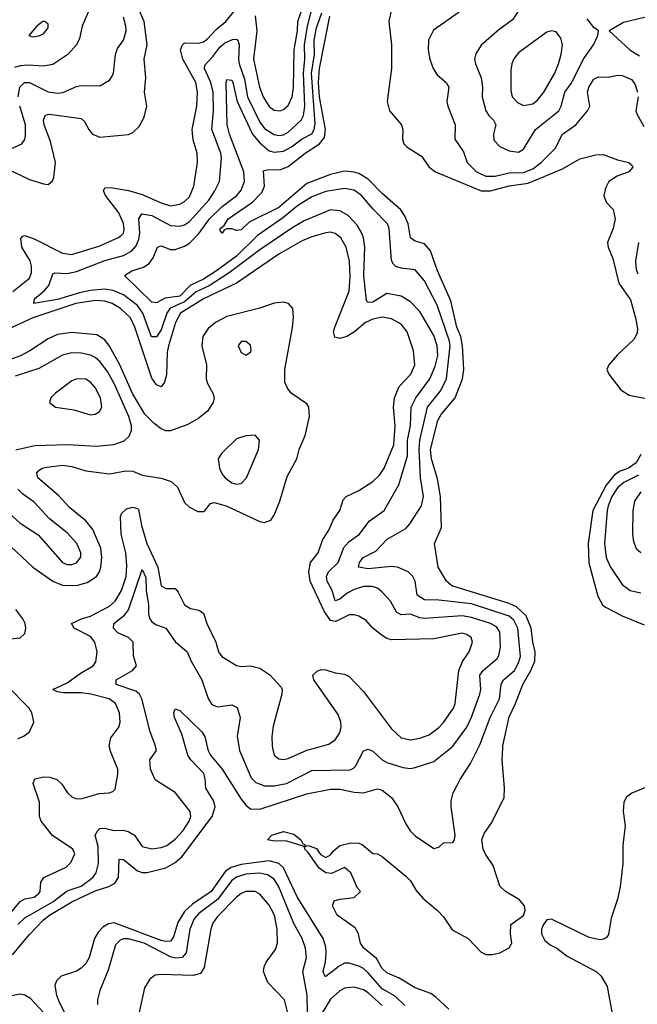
# Model space of a CAD drawing. Header units: inches. Extents: x 1694797 to 1849917, y 907313 to 1017959.
# Tile 193 of 256: x 1764349 to 1766974, y 948911 to 953097. Entities that reach past the tile are written whole.
import ezdxf

# ---------------------------------------------------------------- set-up
doc = ezdxf.new("R2010")
doc.units = ezdxf.units.IN
doc.header["$MEASUREMENT"] = 0
doc.layers.add('B7964', color=7, linetype='Continuous')
doc.layers.add('B7965', color=7, linetype='Continuous')

msp = doc.modelspace()

# ---------------------------------------------------------------- linework, layer by layer
at = {"layer": 'B7964', "color": 5}
for points, elevation in [([(1764270, 949250.1), (1764350, 949348.3), (1764370, 949358.8), (1764410, 949365.9), (1764430, 949382.4), (1764435.4, 949390), (1764438.9, 949430), (1764450.9, 949450), (1764545.7, 949494.3), (1764566.7, 949513.3), (1764582.5, 949550), (1764574.3, 949570), (1764488.5, 949628.5), (1764439.9, 949690), (1764432.3, 949710), (1764432.4, 949770), (1764406.4, 949850), (1764413.7, 949870), (1764450, 949878.6), (1764476.6, 949876.6), (1764506.8, 949866.8), (1764527.5, 949847.5), (1764551.3, 949810), (1764570, 949792.7), (1764590, 949784.8), (1764614.4, 949785.6), (1764686.6, 949806.6), (1764729.7, 949810.3), (1764744.7, 949815.3), (1764754.8, 949825.2), (1764766.2, 949890), (1764765.3, 949910), (1764733.3, 949990), (1764731.5, 950000)], 680), ([(1764318.4, 949121.6), (1764390, 949207.1), (1764450.3, 949270), (1764475.9, 949290), (1764570, 949347), (1764670, 949393.1), (1764728.2, 949411.8), (1764753.8, 949426.2), (1764768.5, 949450), (1764772.1, 949527.9), (1764790, 949526.7), (1764850, 949478.1), (1764870, 949471.3), (1764890, 949471.2), (1764970, 949491), (1765010, 949513.2), (1765038, 949538), (1765167.1, 949710), (1765179.6, 949750), (1765174.2, 949774.2), (1765139.6, 949830), (1765137.9, 949870), (1765131.6, 949891.6), (1765076.1, 949950), (1765063, 949970), (1765054.8, 950000)], 640), ([(1764340.8, 949250), (1764370, 949278.2), (1764490, 949345.9), (1764550, 949392.6), (1764610, 949413.4), (1764659.6, 949450), (1764674.2, 949470), (1764683.1, 949510), (1764682.4, 949582.4), (1764669.8, 949630), (1764680.6, 949650), (1764690, 949657.6), (1764710, 949660.4), (1764749.7, 949649.7), (1764788.1, 949651.9), (1764810, 949646), (1764836.3, 949630), (1764870, 949582.3), (1764910, 949571.2), (1764950, 949576.9), (1764973.7, 949586.3), (1765010, 949612.6), (1765043.5, 949650), (1765069.4, 949690), (1765075.8, 949710), (1765073.3, 949730), (1765010, 949811.9), (1764924.9, 949864.9), (1764905.4, 949910), (1764902.4, 949950), (1764929.8, 949990.2), (1764928.1, 950000)], 660), ([(1765147.1, 950000), (1765149.5, 949990), (1765159.5, 949970), (1765210.1, 949910.1), (1765290, 949782.7), (1765310, 949757.1), (1765330, 949742.2), (1765370, 949740.5), (1765570, 949805.6), (1765670, 949824.9), (1765710, 949825.6), (1765770, 949812.1), (1765809.9, 949810.1), (1765870, 949827.6), (1765890, 949821.8), (1765930.1, 949790), (1765956.8, 949750), (1765990, 949678.2), (1766008.9, 949648.9), (1766030, 949627.8), (1766110, 949572.7), (1766130, 949578.8), (1766150, 949597.1), (1766190, 949599.1), (1766196.9, 949610), (1766200.4, 949630), (1766182.7, 949750), (1766183.6, 949776.4), (1766192.1, 949810), (1766222.9, 949870), (1766265.1, 949934.9), (1766298, 950000)], 640), ([(1765281.2, 950000), (1765282.8, 949990), (1765333.4, 949873.4), (1765353.3, 949853.3), (1765390, 949839.3), (1765430, 949839.6), (1765482.6, 949850), (1765590, 949905.4), (1765752.6, 949907.4), (1765766.9, 949913.1), (1765776.5, 949923.5), (1765810, 949989.2), (1765830, 949995.5), (1765850, 949986.5), (1765889.2, 949950), (1765910, 949938.6), (1765977.6, 949917.6), (1766010, 949914.1), (1766030, 949917.9), (1766110, 949943.7), (1766180.1, 950000)], 660), ([(1765423.9, 950000), (1765430, 949970.5), (1765450, 949954.2), (1765470, 949951.4), (1765490, 949955.3), (1765570, 949991.2), (1765602.1, 950000)], 680), ([(1766173.4, 948890), (1766119.9, 948939.9), (1766096.1, 948956.1), (1766030, 948980.7), (1765961.6, 949021.6), (1765910, 949043.9), (1765890, 949062.9), (1765865.3, 949105.3), (1765811.6, 949150), (1765797, 949170), (1765789.4, 949210), (1765775.6, 949235.6), (1765698, 949290), (1765678, 949330), (1765686, 949350), (1765710, 949358), (1765770, 949364.7), (1765798, 949390), (1765785.2, 949405.2), (1765756.4, 949470), (1765730, 949491.9), (1765673.7, 949466.3), (1765649.8, 949469.8), (1765622.4, 949490), (1765575.8, 949555.8), (1765560.9, 949570), (1765560.2, 949579.8), (1765574.6, 949585.4), (1765610, 949572.7), (1765627.6, 949547.6), (1765650, 949535.3), (1765670, 949546.7), (1765679.5, 949560.5), (1765710, 949585.3), (1765756.8, 949596.8), (1765790, 949596.3), (1765804.7, 949590), (1765850, 949552), (1765870, 949551), (1765890, 949538.8), (1765990, 949456.3), (1766010, 949436.3), (1766034.5, 949394.5), (1766062.1, 949362.1), (1766125.3, 949310), (1766150, 949283.1), (1766187.6, 949227.6), (1766254.9, 949190), (1766310, 949132.4), (1766330, 949122.9), (1766357.8, 949122.2), (1766389.3, 949130), (1766429.8, 949150.2), (1766440.4, 949170), (1766434.8, 949210), (1766437.4, 949250), (1766490, 949288.7), (1766497.6, 949310), (1766494.4, 949330), (1766474.3, 949354.3), (1766414.6, 949390), (1766390, 949412.8), (1766361.5, 949501.5), (1766328.6, 949548.6), (1766319.8, 949570), (1766313.6, 949610), (1766322.8, 949637.2), (1766355.9, 949684.1), (1766407.8, 949790), (1766409.8, 949830.2), (1766399.9, 949950), (1766402.4, 950000)], 620), ([(1767010, 949832.8), (1766950.8, 949809.2), (1766928.5, 949791.5), (1766916.6, 949770), (1766914.4, 949730), (1766922.4, 949670), (1766912.5, 949587.5), (1766912.8, 949510), (1766901.4, 949410), (1766890, 949357.2), (1766863, 949277), (1766851.8, 949208.2), (1766844.4, 949195.6), (1766832.8, 949187.2), (1766815.2, 949184.8), (1766770, 949194.1), (1766610, 949272.9), (1766590, 949269.3), (1766575.2, 949250), (1766566.7, 949230), (1766567.2, 949210), (1766581.8, 949181.8), (1766603.8, 949163.8), (1766632.9, 949150), (1766675.7, 949115.7), (1766798.9, 949050), (1766821.3, 949030), (1766846.6, 948986.6), (1766868.2, 948870)], 620), ([(1765986.1, 948906.1), (1765945.5, 948945.5), (1765890, 948977.2), (1765830, 949044.6), (1765810, 949062.6), (1765790, 949073), (1765750, 949085.8), (1765730, 949085.3), (1765706.7, 949073.3), (1765650, 949029.1), (1765646.6, 949030), (1765638.9, 949050), (1765649.2, 949090.8), (1765651.8, 949130), (1765650, 949153), (1765638.3, 949190), (1765528.1, 949368.1), (1765470.6, 949490.6), (1765449.7, 949509.7), (1765410, 949521.4), (1765290, 949505.3), (1765248.1, 949491.9), (1765223.1, 949476.9), (1765162.8, 949390), (1765083.9, 949336.1), (1765050, 949305.7), (1765021.5, 949258.5), (1765002.4, 949197.6), (1764990, 949179.5), (1764970, 949177.3), (1764950, 949182.3), (1764750, 949256.9), (1764726.5, 949253.5), (1764701.6, 949238.4), (1764682.4, 949217.6), (1764666.9, 949190), (1764643.5, 949110), (1764630, 949084.4), (1764610, 949064.1), (1764590, 949052.2), (1764524.9, 949030), (1764504.5, 949010), (1764497.8, 948990), (1764505.3, 948950), (1764517.6, 948917.6), (1764572.4, 948810)], 640), ([(1765572.7, 948872.7), (1765570.6, 948950), (1765552, 949050), (1765567.7, 949110), (1765564.2, 949150), (1765549, 949190), (1765514.8, 949254.8), (1765450, 949409.8), (1765430, 949443.1), (1765401.9, 949461.9), (1765368.4, 949468.4), (1765310, 949464), (1765270, 949451.1), (1765250, 949437.3), (1765190, 949356.8), (1765110, 949296.5), (1765090, 949274.1), (1765072.2, 949230), (1765056.5, 949130), (1765038.9, 949110), (1765013.1, 949106.9), (1764990, 949112.2), (1764878, 949170), (1764810.6, 949189.4), (1764790.6, 949189.4), (1764776.4, 949183.6), (1764756.6, 949163.4), (1764724.1, 949055.9), (1764689.3, 948970), (1764679.3, 948930), (1764678.9, 948910)], 660), ([(1765494.3, 948850), (1765475.2, 948930), (1765403.9, 949003.9), (1765385.7, 949050), (1765387.6, 949070), (1765396.1, 949090), (1765436.2, 949143.8), (1765444.3, 949170), (1765443.4, 949230), (1765431.4, 949290), (1765410, 949332.7), (1765370, 949378.8), (1765349.9, 949389.9), (1765310, 949390.4), (1765290, 949381.6), (1765270, 949365.7), (1765190, 949283.7), (1765170, 949256.1), (1765160.8, 949230), (1765133.3, 949066.7), (1765117.8, 949042.2), (1765086.1, 949033.9), (1764950, 949037.7), (1764925.3, 949034.7), (1764901.7, 949018.3), (1764879.7, 948980.3), (1764854.6, 948870)], 680), ([(1765890, 948905.8), (1765830, 948959.9), (1765810, 948972.7), (1765770, 948984.2), (1765730, 948979.8), (1765710, 948968.2), (1765670, 948932), (1765630, 948867)], 660), ([(1764450, 948876.4), (1764395.3, 948935.3), (1764369.9, 948949.9), (1764350, 948953.4), (1764290, 948942.6), (1764203.2, 948916.8), (1764145.4, 948885.4)], 640)]:
    msp.add_lwpolyline(points, dxfattribs=dict(at, elevation=elevation))
at = {"layer": 'B7964', "color": 5, "elevation": 620}
msp.add_lwpolyline([(1765559.6, 949580.4), (1765550, 949585.2), (1765484.5, 949604.5), (1765425.3, 949605.3), (1765402, 949610), (1765421.2, 949630), (1765470, 949645.7), (1765513.7, 949633.7), (1765544, 949610), (1765552.8, 949592.8), (1765562, 949590)], close=True, dxfattribs=at)
at = {"layer": 'B7965', "color": 5}
for points, elevation in [([(1766180.1, 950000), (1766190, 950008), (1766250, 950088.6), (1766270, 950131.3), (1766305, 950230), (1766309, 950250), (1766305.3, 950310), (1766318.8, 950330), (1766378.7, 950381.3), (1766386.1, 950393.9), (1766393.2, 950430), (1766390, 950494.8), (1766375.9, 950515.9), (1766349.8, 950530), (1766270, 950555.1), (1766230, 950562.6), (1766070, 950551.1), (1766050, 950554), (1766010, 950569.4), (1765970, 950567), (1765950, 950577.8), (1765924.8, 950624.8), (1765890, 950663.8), (1765870, 950679.8), (1765847.7, 950687.7), (1765810, 950686.6), (1765770, 950674.9), (1765741.3, 950658.7), (1765710, 950633.2), (1765690, 950626.9), (1765677.1, 950670), (1765655.9, 950710), (1765652.9, 950730), (1765660.9, 950750), (1765702.8, 950790), (1765726.2, 950853.8), (1765750, 950878.4), (1765793.4, 950910), (1765835.1, 950964.9), (1765897.7, 951010), (1765960.3, 951119.7), (1765996.8, 951243.2), (1765997.8, 951310), (1766009.9, 951370), (1766013.5, 951450), (1766033.4, 951490), (1766092.5, 951570), (1766115.6, 951624.4), (1766125.9, 951670), (1766124.2, 951710), (1766110, 951754.6), (1766050, 951856), (1766010, 951898.3), (1765970, 951921.6), (1765910, 951932.8), (1765850, 951895.8), (1765830, 951894.9), (1765822.7, 951902.7), (1765811.1, 952010), (1765815.8, 952130), (1765810.4, 952170), (1765803.8, 952190), (1765783.1, 952223.1), (1765744.6, 952264.6), (1765710, 952284.8), (1765670, 952289), (1765557.9, 952242.1), (1765510, 952214.4), (1765370, 952119.2), (1765239.2, 952020.8), (1765153.7, 951966.3), (1765099.3, 951940.7), (1765050, 951897.2), (1764988.7, 951871.3), (1764973.7, 951850), (1764950, 951778.3), (1764930, 951748.3), (1764909.3, 951749.3), (1764872, 951850), (1764850, 951882.1), (1764790, 951926.9), (1764746.1, 951946.1), (1764710, 951951.8), (1764650, 951945.4), (1764603.3, 951936.7), (1764510, 951908), (1764409.4, 951890), (1764411.8, 951910), (1764454.3, 951945.7), (1764472.5, 951967.5), (1764490, 952016.4), (1764498.5, 952021.5), (1764550, 952018.9), (1764590, 952026.7), (1764710, 952073.3), (1764790, 952094.8), (1764825.3, 952114.7), (1764843.8, 952136.2), (1764855.6, 952164.4), (1764858.9, 952190), (1764855.7, 952250), (1764867.8, 952272.2), (1764910, 952264.9), (1764990, 952222.1), (1765030, 952219.5), (1765050, 952225.8), (1765070, 952239.4), (1765152.1, 952330), (1765178.8, 952370), (1765198.1, 952410), (1765206.4, 952510), (1765203.9, 952530), (1765165, 952630), (1765172.9, 952710), (1765170.7, 952790), (1765161.1, 952830), (1765134.9, 952890), (1765135.4, 952904.6), (1765170, 952940.4), (1765199.3, 952980.7), (1765220.6, 952999.4), (1765253.4, 953013.4), (1765270, 953015), (1765275.9, 953010), (1765282.4, 952990), (1765279, 952930), (1765282.3, 952910), (1765304.3, 952844.3), (1765316.5, 952770), (1765370, 952662), (1765390, 952635.5), (1765430, 952609.3), (1765450, 952605.1), (1765470, 952607.4), (1765490, 952618.7), (1765545.5, 952670), (1765555.5, 952690), (1765560.7, 952730), (1765554.9, 952870), (1765561.4, 952930), (1765559, 952990), (1765572, 953070), (1765622.8, 953270)], 660), ([(1764290, 952466.3), (1764390, 952418), (1764450, 952399.3), (1764470, 952397.3), (1764488.3, 952411.7), (1764494.1, 952425.9), (1764500.6, 952490), (1764480, 952580), (1764452.7, 952650), (1764449.4, 952670.6), (1764457.4, 952690), (1764470, 952695.5), (1764485.2, 952694.8), (1764610, 952677.7), (1764624.3, 952664.3), (1764642.1, 952630), (1764658.9, 952610), (1764690, 952597.3), (1764811.4, 952608.6), (1764830, 952617.3), (1764856.7, 952643.3), (1764877.6, 952682.4), (1764889.2, 952730), (1764879.3, 952790), (1764885.1, 952850), (1764877.4, 952930), (1764891.3, 952990), (1764878.3, 953090), (1764841.9, 953170)], 720), ([(1765350, 953114.4), (1765357.3, 953050), (1765342.9, 952930), (1765368.3, 952810), (1765383.4, 952770), (1765410, 952728.8), (1765430, 952712.9), (1765456.2, 952710), (1765470, 952715), (1765490, 952733), (1765506.6, 952770), (1765512.5, 952807.5), (1765515.9, 952970), (1765529.6, 953050), (1765531.8, 953090), (1765556, 953164)], 680), ([(1766483, 953157), (1766443.4, 953096.6), (1766385.9, 953054.1), (1766310.7, 952989.3), (1766287.4, 952952.6), (1766282.9, 952930), (1766286, 952910), (1766310.1, 952850), (1766315.8, 952810), (1766315, 952770), (1766330.8, 952710), (1766343, 952690), (1766363.5, 952670), (1766373.3, 952650), (1766363.5, 952610), (1766365, 952585), (1766390, 952557.6), (1766430, 952539.7), (1766470, 952533.6), (1766490, 952546.7), (1766541.7, 952630), (1766641.4, 952710), (1766650.9, 952730), (1766666.6, 952790), (1766693.5, 952826.5), (1766747.8, 952932.2), (1766788.1, 952990), (1766806, 953030), (1766809.4, 953049.4), (1766790, 953063.6), (1766761.8, 953101.8)], 660), ([(1764318.9, 951941.1), (1764390, 951998.3), (1764399.3, 952020.7), (1764398.9, 952050), (1764392.5, 952072.5), (1764357.7, 952130), (1764353.5, 952166.5), (1764362.6, 952177.4), (1764370, 952179.3), (1764410, 952166.2), (1764530, 952105.2), (1764570, 952098.5), (1764690, 952135.7), (1764769, 952171), (1764780.1, 952179.9), (1764789.4, 952190), (1764793.1, 952206.9), (1764790.4, 952230.4), (1764770, 952275.9), (1764713.3, 952350), (1764705.2, 952370), (1764710, 952382), (1764735.9, 952384.1), (1764811.2, 952371.2), (1764870, 952354.3), (1764950, 952318.1), (1764990, 952306.1), (1765030, 952313.3), (1765050, 952324.6), (1765070, 952344.2), (1765089, 952390), (1765104.9, 952490), (1765103, 952530), (1765086.2, 952586.2), (1765081.3, 952630), (1765102.1, 952730), (1765104.4, 952790), (1765097, 952830), (1765041.8, 952930), (1765033, 952970), (1765040.8, 952990), (1765050, 952998.4), (1765110, 952998.3), (1765130, 953003.6), (1765146, 953014), (1765184.5, 953055.5), (1765225.2, 953090), (1765262.8, 953137.2)], 680), ([(1764639.2, 953130), (1764614.5, 953070), (1764603.1, 953016.9), (1764589.8, 952990), (1764554, 952950), (1764490, 952907.5), (1764450, 952899.4), (1764384.4, 952904.4), (1764350, 952901.5), (1764326.5, 952893.5)], 760), ([(1766298, 950000), (1766305.4, 950014.6), (1766349.2, 950130), (1766389.1, 950210), (1766395.3, 950270), (1766399.9, 950280.1), (1766405.6, 950290), (1766452, 950330), (1766470, 950362.9), (1766477.7, 950390), (1766466.5, 950510), (1766450, 950544.4), (1766430, 950560.5), (1766270, 950613.9), (1766130, 950628.9), (1766069.8, 950630), (1766038.3, 950650), (1766030, 950709.6), (1766020.6, 950730), (1765999.8, 950750), (1765954.3, 950770), (1765930, 950772.1), (1765830, 950761.8), (1765789.1, 950769.1), (1765794, 950790), (1765809, 950810), (1765862.5, 950837.5), (1765911, 950889), (1765990, 950934.2), (1766006.9, 950953.1), (1766056.7, 951030), (1766065.2, 951070), (1766052, 951150), (1766046.5, 951270), (1766049.5, 951310), (1766082.1, 951450), (1766138.9, 951521.1), (1766163, 951570), (1766178.8, 951710), (1766176, 951730), (1766123.1, 951883.1), (1766070, 951986.6), (1766030, 952034), (1765970, 952040.6), (1765948.3, 952048.3), (1765938.4, 952058.4), (1765930, 952074), (1765919.2, 952210), (1765912.1, 952230), (1765851.1, 952291.1), (1765801.9, 952350), (1765770, 952372.6), (1765730, 952379.3), (1765650, 952366.5), (1765590, 952343.7), (1765530, 952305.5), (1765466.3, 952253.7), (1765360.4, 952179.6), (1765270, 952092.3), (1765184.8, 952030), (1765130, 951994.2), (1765073, 951967), (1765030, 951921.2), (1764967.2, 951912.8), (1764930, 951893.6), (1764910, 951896.2), (1764794.7, 952010), (1764825.7, 952030), (1764875.4, 952044.6), (1764899.4, 952060.6), (1764915.7, 952084.3), (1764934, 952130), (1764950, 952135.8), (1764990, 952120.8), (1765010, 952120.8), (1765050, 952134.8), (1765070, 952147.7), (1765111.8, 952190), (1765155, 952250), (1765210, 952302.6), (1765271.5, 952350), (1765290, 952373), (1765303.9, 952410), (1765301.8, 952450), (1765241.3, 952610), (1765230.5, 952650), (1765226.2, 952830), (1765230, 952843.7), (1765250, 952840.6), (1765255.1, 952830), (1765273.3, 952750), (1765338.3, 952610), (1765370, 952573.2), (1765410, 952540.3), (1765430, 952533.7), (1765470, 952538.3), (1765503.8, 952556.2), (1765550, 952591.4), (1765590, 952612.7), (1765600.2, 952630), (1765604.9, 952655.1), (1765589.8, 952870), (1765601.4, 952950), (1765600.1, 953010), (1765610, 953062.2), (1765632.7, 953127.3)], 640), ([(1765926.4, 953130), (1765918, 953090), (1765929.3, 952990), (1765929.1, 952890), (1765910.3, 952750), (1765921.1, 952710), (1765971.6, 952650), (1765977.7, 952630), (1765976.5, 952590), (1765982.4, 952570), (1765995.5, 952555.5), (1766056.9, 952516.9), (1766090.2, 952470), (1766116.1, 952450), (1766310, 952369.1), (1766350, 952370.3), (1766430, 952390.9), (1766510, 952402), (1766656.6, 952463.4), (1766730, 952506.3), (1766797.5, 952522.5), (1766830, 952523.6), (1766890, 952501.5), (1766938, 952490), (1766950, 952481), (1766955.5, 952470), (1766939.1, 952450), (1766888.4, 952431.6), (1766854, 952410), (1766839.3, 952380.7), (1766832.3, 952350), (1766841.9, 952321.9), (1766872.2, 952290), (1766880.3, 952250), (1766872.2, 952210), (1766847.2, 952150), (1766850.3, 952130), (1766870, 952082), (1766896.6, 951976.6), (1766945.7, 951905.7), (1766967.3, 951830), (1766975.2, 951784.8), (1766974.2, 951765.8), (1766960.6, 951739.4), (1766890, 951673), (1766853.7, 951630), (1766845.2, 951610), (1766853.6, 951590), (1766904.1, 951524.1), (1766940.3, 951500.3), (1767070, 951475.4)], 620), ([(1766217.7, 953130), (1766107.7, 953052.3), (1766086.5, 953010), (1766085.8, 952970), (1766092.9, 952930), (1766106.4, 952890), (1766123.3, 952863.3), (1766161.7, 952830), (1766173, 952810), (1766164.8, 952750), (1766168.7, 952730), (1766200.2, 952650), (1766198.5, 952590), (1766235.7, 952535.7), (1766251.6, 952490), (1766290.2, 952450), (1766330, 952432.8), (1766370, 952431.6), (1766430, 952446), (1766490, 952447.8), (1766530, 952464), (1766565.4, 952490), (1766625.6, 952550), (1766656.1, 952610), (1766712.7, 952650), (1766763.1, 952710), (1766773.3, 952730), (1766763.2, 952790), (1766767.7, 952810), (1766790, 952844.7), (1766810, 952855.2), (1766850, 952853.6), (1766890, 952861.6), (1766910, 952860.5), (1766950, 952843.5), (1766964.4, 952824.4), (1766975.6, 952790)], 640), ([(1767130, 953136.7), (1766915.1, 953084.9), (1766854.8, 953050), (1766942.4, 952970), (1766983.1, 952943.1)], 660), ([(1764342.7, 952770), (1764349.2, 952810.8), (1764369.1, 952830), (1764390, 952830.5), (1764470, 952791), (1764510, 952784.5), (1764532.7, 952787.3), (1764590, 952812.8), (1764610, 952817), (1764690, 952816.1), (1764730, 952840.3), (1764742.3, 952857.7), (1764747.6, 952870), (1764755.3, 952950), (1764765.1, 952974.9), (1764790, 953010.3), (1764801.3, 953050), (1764800.6, 953070), (1764790, 953107.8)], 740), ([(1766402.4, 950000), (1766403, 950010), (1766430, 950132.8), (1766457.2, 950190), (1766487.2, 950270), (1766522.3, 950330), (1766539.3, 950370), (1766540.1, 950410), (1766530.3, 950450), (1766523.2, 950510), (1766502.6, 950562.6), (1766460.9, 950600.9), (1766430, 950615.5), (1766186.6, 950690), (1766162.7, 950710), (1766127.3, 950770), (1766112.6, 950870), (1766141.3, 950938.7), (1766137.9, 951070), (1766124.7, 951144.7), (1766099.1, 951230), (1766094.9, 951270), (1766126.5, 951393.5), (1766140.9, 951419.1), (1766199.4, 951490), (1766231.1, 951570), (1766236.3, 951610), (1766231.8, 951710), (1766224.5, 951750), (1766207.6, 951790), (1766182.3, 951902.3), (1766124.5, 952030), (1766094.7, 952114.7), (1766070, 952144.4), (1766030, 952155.6), (1766009.6, 952169.6), (1766000.1, 952230), (1765984.7, 952264.7), (1765968.4, 952288.4), (1765890, 952358.2), (1765830, 952419.5), (1765790, 952442.9), (1765770, 952449.6), (1765730, 952452.8), (1765670, 952439.9), (1765570, 952400.3), (1765450, 952298.4), (1765323.8, 952236.2), (1765290, 952203.5), (1765270, 952200.9), (1765250, 952208.7), (1765230, 952208.4), (1765218, 952202), (1765209.5, 952189.5), (1765200.5, 952200.5), (1765200.5, 952210), (1765217.3, 952222.7), (1765235.3, 952250), (1765338.3, 952321.7), (1765377.7, 952362.3), (1765389.4, 952390), (1765385.8, 952454.2), (1765400.7, 952459.3), (1765459.4, 952460.6), (1765490, 952472.7), (1765562.4, 952530), (1765622.8, 952570), (1765644, 952596), (1765649, 952631), (1765622.8, 952770), (1765619.3, 952830), (1765622.8, 952890), (1765666.9, 953113.1)], 620), ([(1766977.5, 952770), (1766968.7, 952710), (1766973.9, 952693.9), (1767002.8, 952642.8)], 640), ([(1764311.1, 952548.9), (1764357.6, 952570), (1764370, 952588.7), (1764373.9, 952606.1), (1764373.6, 952650), (1764348.6, 952730)], 740), ([(1765602.1, 950000), (1765663.2, 950016.8), (1765690, 950034.7), (1765710, 950064.6), (1765716, 950090), (1765714.5, 950110), (1765702.5, 950142.5), (1765599, 950290), (1765595.3, 950310), (1765612.9, 950327.1), (1765630, 950334), (1765650, 950333.4), (1765690, 950320.4), (1765730, 950314), (1765750, 950304.6), (1765810, 950241.3), (1765930, 950082.1), (1765970, 950044.5), (1766010, 950035.8), (1766050, 950041.9), (1766090, 950057), (1766130, 950087.5), (1766150, 950108.7), (1766193.1, 950170), (1766199.9, 950190), (1766215.3, 950330), (1766231.1, 950368.9), (1766259.9, 950410), (1766273.6, 950450), (1766268.8, 950470), (1766250, 950483.9), (1766230, 950488.7), (1766110, 950464.6), (1765930, 950459.9), (1765910, 950465.8), (1765890, 950478.9), (1765850.5, 950510.5), (1765822.3, 950542.3), (1765790, 950561.5), (1765770, 950567.3), (1765750, 950566.9), (1765699.1, 950540.9), (1765690, 950538.3), (1765670, 950543.2), (1765642.8, 950582.8), (1765583.7, 950710), (1765577.8, 950750), (1765585.3, 950790), (1765617.3, 950830), (1765635.8, 950884.2), (1765665, 950930), (1765681.7, 950970), (1765709.2, 951010), (1765724.2, 951055.8), (1765736.8, 951070), (1765790, 951095.2), (1765850, 951134.1), (1765878.6, 951161.4), (1765898.4, 951190), (1765939.5, 951290), (1765945.7, 951370), (1765937.8, 951450), (1765942.5, 951490), (1765962.2, 951537.8), (1766012.1, 951590), (1766028.8, 951630), (1766023.2, 951690), (1765996.2, 951770), (1765970, 951803.2), (1765930, 951826.1), (1765890, 951832.9), (1765850, 951824.7), (1765819.3, 951810), (1765772.8, 951770), (1765739.7, 951750), (1765710, 951742.2), (1765687.8, 951747.8), (1765683.2, 951770), (1765688.3, 951790), (1765750, 951943.7), (1765753.9, 952006.1), (1765750.5, 952070.5), (1765737.1, 952130), (1765713.7, 952170), (1765690, 952188.8), (1765670, 952193.5), (1765650, 952191.8), (1765590, 952174.8), (1765550, 952157.2), (1765450, 952100.3), (1765270, 951976.7), (1765130, 951909.9), (1765031.7, 951850), (1765010.5, 951809.5), (1764981.3, 951710), (1764976.1, 951683.9), (1764972.9, 951587.1), (1764963.9, 951556.1), (1764950, 951535.8), (1764930, 951544.5), (1764910, 951572.8), (1764838.6, 951790), (1764819.2, 951830), (1764777.8, 951870), (1764742.3, 951890), (1764710, 951900.9), (1764670, 951903.8), (1764587.2, 951890), (1764403.9, 951830), (1764286, 951774)], 680), ([(1766979.9, 952150), (1766967.2, 952070), (1766970, 952034.9), (1766977.4, 952017.4)], 640), ([(1764290, 950877.4), (1764403.9, 950770), (1764489.4, 950710), (1764530, 950693.3), (1764590, 950691.5), (1764636.2, 950703.8), (1764675.1, 950730), (1764688.3, 950750), (1764694.2, 950770), (1764698.4, 950810), (1764694.1, 950850), (1764659.3, 950930), (1764630, 950966.9), (1764562, 951022), (1764513.7, 951073.7), (1764426.1, 951150), (1764422, 951170), (1764430, 951180.2), (1764444.7, 951190), (1764464.6, 951195.4), (1764530, 951203.9), (1764570, 951197.7), (1764630, 951178.8), (1764730, 951166.9), (1764800.3, 951179.7), (1764830, 951177.3), (1764870, 951160.5), (1764950, 951148.6), (1764993.2, 951133.2), (1765019.2, 951110), (1765050, 951044.4), (1765070, 951024.4), (1765105.9, 951005.9), (1765133.6, 951006.4), (1765159.5, 951040.5), (1765175.9, 951044.1), (1765226, 951030), (1765370, 950963.3), (1765390, 950960.1), (1765415.9, 950970), (1765430, 950990.3), (1765455, 951050), (1765485.3, 951154.7), (1765526.6, 951230), (1765536.3, 951270), (1765561.8, 951330), (1765581, 951410), (1765578.2, 951450), (1765570, 951464.2), (1765502.6, 951510), (1765487.4, 951530), (1765476.2, 951556.2), (1765475.9, 951610), (1765508.5, 951788.5), (1765512.3, 951832.3), (1765509.9, 951869.9), (1765491.2, 951891.2), (1765470, 951896.5), (1765430, 951892.6), (1765369.7, 951870.3), (1765230, 951835.1), (1765181.2, 951810), (1765150, 951783.9), (1765127.7, 951750), (1765122.7, 951710), (1765142.9, 951630), (1765141.5, 951570), (1765147.1, 951550), (1765170.2, 951510), (1765175.5, 951490), (1765171.4, 951470), (1765147.4, 951432.6), (1765110, 951402.7), (1765063.2, 951376.8), (1764990, 951349.1), (1764970, 951349.9), (1764950, 951357.2), (1764919.7, 951379.7), (1764880.8, 951420.8), (1764828, 951508), (1764774.5, 951630), (1764730, 951709.9), (1764710, 951736.7), (1764676.8, 951756.8), (1764570, 951766.7), (1764510, 951758.3), (1764470, 951740.8), (1764391.3, 951688.7), (1764352, 951668), (1764270, 951639)], 720), ([(1764332, 951268), (1764413.5, 951286.5), (1764550, 951291), (1764676.3, 951283.7), (1764749.2, 951290.8), (1764792.9, 951307.1), (1764813.7, 951326.3), (1764824.7, 951350), (1764824.6, 951370), (1764812, 951410), (1764749.9, 951550.1), (1764721.9, 951601.9), (1764690, 951644.6), (1764670, 951661.5), (1764650, 951671.6), (1764610, 951680.1), (1764570, 951680.6), (1764530, 951671), (1764430, 951614.9), (1764330, 951581.7)], 740), ([(1766990, 951248.8), (1766970, 951212.6), (1766937.1, 951190), (1766902.3, 951177.7), (1766877.9, 951162.1), (1766842.3, 951117.7), (1766785.4, 951010), (1766765.5, 950870), (1766768.2, 950788.2), (1766806.4, 950646.4), (1766826.6, 950610), (1766839.3, 950599.3), (1766910, 950562.2), (1767003.6, 950523.6)], 620), ([(1766979.6, 951160.4), (1766916.9, 951130), (1766890, 951106.8), (1766866.1, 951070), (1766850.1, 951030), (1766846.8, 951010), (1766834.4, 950870), (1766842.5, 950810), (1766859.8, 950770), (1766910, 950696.1), (1766944.2, 950670), (1766990, 950660.5)], 640), ([(1764290.6, 951010.6), (1764350, 950956.9), (1764427.1, 950907.1), (1764530, 950789.4), (1764550, 950780.5), (1764570, 950781.3), (1764590, 950788.6), (1764608.1, 950811.9), (1764608.2, 950830), (1764591.4, 950870), (1764550, 950915.1), (1764475.4, 950975.4), (1764410, 951046.4), (1764361.1, 951081.1), (1764341.1, 951101.1)], 740), ([(1766990.1, 951090), (1766962.3, 951050), (1766955.7, 951010), (1766953.9, 950910), (1766958.1, 950878.1), (1766970, 950848.9), (1766990, 950831.5)], 660), ([(1764731.5, 950000), (1764729.7, 950010), (1764736.5, 950043.5), (1764770, 950088.5), (1764776.5, 950110), (1764772.6, 950150), (1764755.9, 950190), (1764728.6, 950210), (1764650.9, 950230), (1764610, 950235.8), (1764535.2, 950235.2), (1764510, 950239.4), (1764489.9, 950250), (1764550, 950277.4), (1764610, 950320.5), (1764661.4, 950350), (1764673, 950367), (1764677.4, 950410), (1764668.6, 950450), (1764650, 950474.1), (1764580.4, 950510), (1764569.6, 950530), (1764611.3, 950550), (1764650, 950561.6), (1764730, 950603.7), (1764754.6, 950625.4), (1764781, 950670), (1764801.6, 950730), (1764803.8, 950776.2), (1764800.2, 950830), (1764780.7, 950910), (1764776.9, 950983.1), (1764781.6, 950998.4), (1764802.5, 951017.5), (1764830, 951024.8), (1764850, 951019.3), (1764854.1, 951014.1), (1764866.4, 950946.4), (1764889.3, 950870), (1764936.1, 950770), (1764950, 950690.3), (1764970, 950679.5), (1765010, 950678.8), (1765023.1, 950663.1), (1765050, 950609.3), (1765074.2, 950594.2), (1765110, 950587), (1765130, 950573.4), (1765143.7, 950530), (1765183.2, 950450), (1765194, 950410), (1765207.4, 950390), (1765270, 950351.2), (1765290, 950347.8), (1765330, 950350.1), (1765370, 950340.7), (1765412.3, 950312.3), (1765459.9, 950259.9), (1765464.4, 950250), (1765463.1, 950230), (1765426.5, 950093.5), (1765421.3, 950050), (1765421.9, 950010), (1765423.9, 950000)], 680), ([(1764928.1, 950000), (1764926.5, 950010), (1764902.9, 950070), (1764868.5, 950210), (1764858.4, 950230), (1764841.9, 950241.9), (1764758.3, 950270), (1764758.2, 950290), (1764828.7, 950330), (1764845.7, 950350), (1764832.2, 950392.2), (1764831.1, 950451.1), (1764811.1, 950471.1), (1764766.6, 950490), (1764747.8, 950510), (1764748.3, 950530), (1764794.6, 950565.4), (1764811.8, 950588.2), (1764870, 950760.2), (1764885.4, 950725.4), (1764886.8, 950670), (1764896.7, 950610), (1764896, 950570), (1764901.7, 950550), (1764910, 950537.2), (1764930, 950523.9), (1764970.2, 950510.2), (1765010, 950452.9), (1765060.9, 950410), (1765077.1, 950370), (1765123.3, 950290), (1765150.5, 950210.5), (1765165.6, 950185.6), (1765190, 950175.3), (1765250, 950184), (1765272.7, 950172.7), (1765286.5, 950130), (1765272.9, 950050), (1765281.2, 950000)], 660), ([(1764278.5, 950461.5), (1764351, 950469), (1764370, 950487.4), (1764374.3, 950510), (1764371.6, 950530), (1764361.9, 950550), (1764331.6, 950590)], 720), ([(1764340.2, 950039.8), (1764368.1, 950051.9), (1764389.9, 950070), (1764408.3, 950110), (1764400.6, 950150), (1764388.3, 950170), (1764290.3, 950270.3)], 720), ([(1765054.8, 950000), (1765038.7, 950058.7), (1765006.8, 950130), (1765004, 950150), (1765010, 950166.8), (1765030, 950159.5), (1765123.2, 950070), (1765135.3, 950050), (1765147.1, 950000)], 640)]:
    msp.add_lwpolyline(points, dxfattribs=dict(at, elevation=elevation))
for points, elevation in [([(1764455.3, 953090), (1764447.3, 953090), (1764422, 953070), (1764387.3, 953030), (1764405.2, 953025.2), (1764430, 953028.8), (1764450, 953037.1), (1764470, 953062.8), (1764470, 953079)], 780), ([(1766609.6, 953049.6), (1766590, 953044.4), (1766570, 953030.9), (1766470, 952956.5), (1766449.6, 952930.4), (1766441.7, 952910), (1766437.2, 952882.8), (1766436.5, 952796.5), (1766442.3, 952770), (1766465.7, 952745.7), (1766490, 952732.9), (1766530, 952739.4), (1766550, 952755.4), (1766577.5, 952790), (1766623.2, 952870), (1766639.9, 952910), (1766651.3, 952950), (1766656, 952990), (1766650, 953019.5), (1766630, 953046)], 680), ([(1765310, 951729.2), (1765290, 951729), (1765277.3, 951710), (1765290, 951682), (1765310, 951670.7), (1765330, 951684), (1765333.1, 951693.1), (1765330, 951714)], 740), ([(1764591.3, 951570), (1764570, 951561.2), (1764501.1, 951510), (1764481.3, 951490), (1764475.5, 951470), (1764500.7, 951450), (1764579.2, 951439.2), (1764650, 951417.8), (1764670, 951419.7), (1764688.2, 951431.8), (1764697.3, 951450), (1764692.5, 951490), (1764670, 951533.7), (1764650, 951556.4), (1764630, 951568.7)], 760), ([(1765350, 951331.2), (1765310, 951328.4), (1765270, 951315.4), (1765206.9, 951253.1), (1765193.1, 951230), (1765197.6, 951190), (1765210, 951164.6), (1765222.7, 951150), (1765250, 951128.1), (1765270, 951122.3), (1765290, 951124.9), (1765313, 951150), (1765363.5, 951270), (1765367.8, 951310)], 740)]:
    msp.add_lwpolyline(points, close=True, dxfattribs=dict(at, elevation=elevation))

doc.saveas('drawing.dxf')
